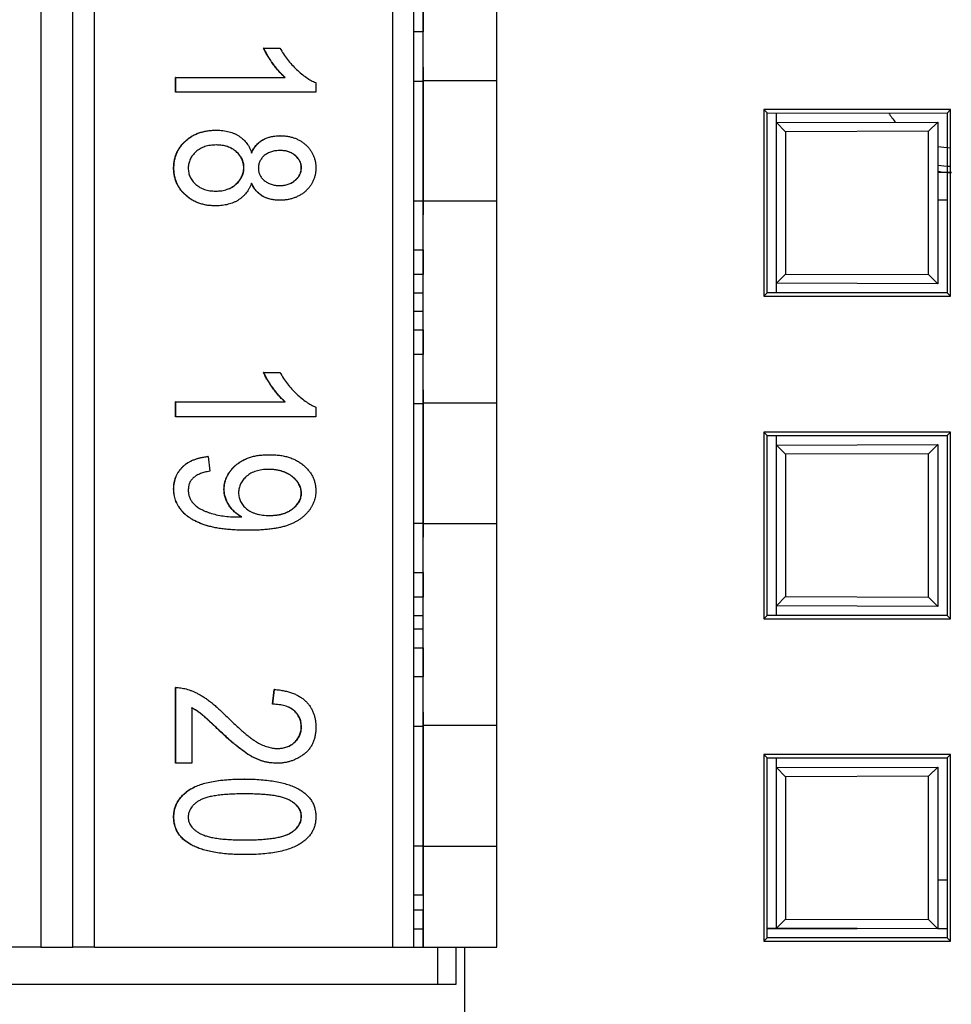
# Model space of a CAD drawing. Header units: millimetres. Extents: x 0 to 840, y 0 to 594.
# Tile 45 of 77: x 392 to 402, y 307 to 318. Entities that reach past the tile are written whole.
import ezdxf

# ---------------------------------------------------------------- set-up
doc = ezdxf.new("R2010")
doc.units = ezdxf.units.MM
doc.header["$LTSCALE"] = 2
doc.linetypes.add('SLD-Solid', pattern=[0])

msp = doc.modelspace()

# ---------------------------------------------------------------- linework, layer by layer
at = {"color": 7, "linetype": 'SLD-Solid', "lineweight": 25}
for p, q in [((391.844, 342.696), (391.844, 307.696)), ((392.194, 307.696), (392.194, 342.696)), ((392.427, 307.696), (392.427, 342.696)), ((395.661, 342.696), (395.661, 307.696)), ((395.894, 307.696), (395.894, 342.696)), ((395.994, 317.1), (395.994, 319.292)), ((396.794, 317.1), (396.794, 319.292)), ((395.994, 317.896), (395.994, 317.629)), ((395.994, 317.629), (395.894, 317.629)), ((395.994, 317.096), (395.994, 317.629)), ((394.262, 317.455), (394.438, 317.455)), ((394.264, 317.455), (394.262, 317.455)), ((394.264, 317.455), (394.44, 317.455)), ((394.44, 317.455), (394.438, 317.455)), ((395.994, 317.096), (395.994, 317.246)), ((395.994, 317.246), (395.994, 315.646)), ((393.306, 317.135), (394.496, 317.135)), ((393.306, 316.975), (393.306, 317.135)), ((393.309, 317.135), (393.306, 317.135)), ((393.309, 317.135), (394.498, 317.135)), ((393.309, 316.975), (393.309, 317.135)), ((394.498, 317.135), (394.496, 317.135)), ((395.894, 317.096), (395.994, 317.096)), ((395.994, 315.792), (395.994, 317.1)), ((396.794, 317.1), (395.994, 317.1)), ((396.794, 315.792), (396.794, 317.1)), ((393.309, 316.975), (393.306, 316.975)), ((394.83, 316.975), (393.309, 316.975)), ((394.83, 317.079), (394.83, 316.975)), ((399.69, 316.786), (399.69, 314.76)), ((401.717, 316.786), (399.69, 316.786)), ((399.69, 316.786), (399.726, 316.75)), ((401.717, 316.786), (401.68, 316.749)), ((401.717, 314.76), (401.717, 316.786)), ((399.726, 314.796), (399.726, 316.75)), ((399.726, 316.75), (401.68, 316.749)), ((399.828, 316.645), (399.828, 316.75)), ((401.68, 316.749), (401.68, 314.797)), ((393.75, 316.563), (393.748, 316.563)), ((399.828, 316.645), (401.578, 316.651)), ((399.828, 316.645), (399.928, 316.545)), ((399.828, 314.901), (399.828, 316.645)), ((401.478, 316.551), (399.928, 316.545)), ((401.578, 316.651), (401.478, 316.551)), ((401.478, 314.995), (401.478, 316.551)), ((401.578, 316.651), (401.578, 314.895)), ((394.442, 316.503), (394.44, 316.503)), ((399.928, 316.545), (399.928, 315.001)), ((393.289, 316.151), (393.287, 316.151)), ((394.05, 316.156), (394.048, 316.156)), ((394.674, 316.153), (394.672, 316.153)), ((394.436, 315.802), (394.433, 315.802)), ((393.745, 315.742), (393.743, 315.742)), ((395.894, 315.796), (395.994, 315.796)), ((395.994, 315.263), (395.994, 315.796)), ((395.994, 315.646), (395.994, 315.796)), ((395.994, 313.6), (395.994, 315.792)), ((396.794, 315.792), (395.994, 315.792)), ((396.794, 313.6), (396.794, 315.792)), ((395.894, 315.263), (395.994, 315.263)), ((395.994, 315.263), (395.994, 314.996)), ((395.994, 314.996), (395.894, 314.996)), ((395.994, 314.796), (395.994, 314.996)), ((399.928, 315.001), (399.828, 314.901)), ((399.928, 315.001), (401.478, 314.995)), ((401.478, 314.995), (401.578, 314.895)), ((401.578, 314.895), (399.828, 314.901)), ((399.828, 314.796), (399.828, 314.901)), ((395.894, 314.796), (395.994, 314.796)), ((395.994, 314.596), (395.994, 314.796)), ((399.69, 314.76), (399.726, 314.796)), ((399.69, 314.76), (401.717, 314.76)), ((401.68, 314.797), (399.726, 314.796)), ((401.717, 314.76), (401.68, 314.797)), ((395.994, 314.596), (395.894, 314.596)), ((395.994, 314.396), (395.994, 314.596)), ((395.894, 314.396), (395.994, 314.396)), ((395.994, 314.396), (395.994, 314.129)), ((395.994, 314.129), (395.894, 314.129)), ((395.994, 313.596), (395.994, 314.129)), ((394.262, 313.934), (394.438, 313.934)), ((394.264, 313.934), (394.262, 313.934)), ((394.264, 313.934), (394.44, 313.934)), ((394.44, 313.934), (394.438, 313.934)), ((395.994, 313.596), (395.994, 313.746)), ((395.994, 313.746), (395.994, 312.146)), ((393.306, 313.614), (394.496, 313.614)), ((393.306, 313.453), (393.306, 313.614)), ((393.309, 313.614), (393.306, 313.614)), ((393.309, 313.453), (393.309, 313.614)), ((393.309, 313.614), (394.498, 313.614)), ((394.498, 313.614), (394.496, 313.614)), ((394.83, 313.557), (394.83, 313.453)), ((395.894, 313.596), (395.994, 313.596)), ((395.994, 312.292), (395.994, 313.6)), ((396.794, 313.6), (395.994, 313.6)), ((396.794, 312.292), (396.794, 313.6)), ((393.309, 313.453), (393.306, 313.453)), ((394.83, 313.453), (393.309, 313.453)), ((399.69, 313.286), (399.69, 311.26)), ((401.717, 313.286), (399.69, 313.286)), ((399.69, 313.286), (399.726, 313.25)), ((399.726, 311.296), (399.726, 313.25)), ((399.726, 313.25), (401.68, 313.249)), ((399.828, 313.145), (399.828, 313.25)), ((401.717, 313.286), (401.68, 313.249)), ((401.68, 313.249), (401.68, 311.297)), ((401.717, 311.26), (401.717, 313.286)), ((399.828, 313.145), (401.578, 313.151)), ((399.828, 313.145), (399.928, 313.045)), ((399.828, 311.401), (399.828, 313.145)), ((401.578, 313.151), (401.478, 313.051)), ((401.578, 313.151), (401.578, 311.395)), ((393.66, 313.021), (393.658, 313.021)), ((393.66, 313.021), (393.679, 312.861)), ((394.325, 313.041), (394.323, 313.041)), ((401.478, 313.051), (399.928, 313.045)), ((399.928, 313.045), (399.928, 311.501)), ((401.478, 311.495), (401.478, 313.051)), ((393.289, 312.668), (393.287, 312.668)), ((393.835, 312.663), (393.833, 312.663)), ((394.674, 312.624), (394.672, 312.624)), ((393.987, 312.365), (394.024, 312.365)), ((393.989, 312.365), (394.026, 312.365)), ((394.026, 312.365), (394.024, 312.365)), ((395.894, 312.296), (395.994, 312.296)), ((395.994, 311.763), (395.994, 312.296)), ((395.994, 312.146), (395.994, 312.296)), ((395.994, 310.1), (395.994, 312.292)), ((396.794, 312.292), (395.994, 312.292)), ((396.794, 310.1), (396.794, 312.292)), ((394.102, 312.221), (394.1, 312.221)), ((395.894, 311.763), (395.994, 311.763)), ((395.994, 311.763), (395.994, 311.496)), ((395.994, 311.496), (395.894, 311.496)), ((395.994, 311.296), (395.994, 311.496)), ((399.928, 311.501), (399.828, 311.401)), ((399.928, 311.501), (401.478, 311.495)), ((401.478, 311.495), (401.578, 311.395)), ((401.578, 311.395), (399.828, 311.401)), ((399.828, 311.296), (399.828, 311.401)), ((395.894, 311.296), (395.994, 311.296)), ((395.994, 311.146), (395.994, 311.296)), ((399.69, 311.26), (399.726, 311.296)), ((399.69, 311.26), (401.717, 311.26)), ((401.68, 311.297), (399.726, 311.296)), ((401.717, 311.26), (401.68, 311.297)), ((395.994, 311.146), (395.894, 311.146)), ((395.994, 310.946), (395.994, 311.146)), ((395.894, 310.946), (395.994, 310.946)), ((395.994, 310.946), (395.994, 310.629)), ((395.894, 310.846), (395.894, 310.846)), ((395.994, 310.629), (395.894, 310.629)), ((395.994, 310.096), (395.994, 310.629)), ((393.306, 309.692), (393.306, 310.513)), ((393.309, 310.513), (393.306, 310.513)), ((393.309, 309.692), (393.309, 310.513)), ((394.36, 310.332), (394.379, 310.493)), ((394.362, 310.332), (394.381, 310.493)), ((394.381, 310.493), (394.379, 310.493)), ((393.484, 310.292), (393.484, 309.692)), ((394.362, 310.332), (394.36, 310.332)), ((395.994, 310.096), (395.994, 310.246)), ((395.994, 310.246), (395.994, 308.646)), ((393.776, 310.054), (393.774, 310.054)), ((394.674, 310.088), (394.672, 310.088)), ((395.894, 310.096), (395.994, 310.096)), ((395.994, 308.792), (395.994, 310.1)), ((396.794, 310.1), (395.994, 310.1)), ((396.794, 308.792), (396.794, 310.1)), ((399.69, 309.786), (399.69, 307.76)), ((401.717, 309.786), (399.69, 309.786)), ((399.69, 309.786), (399.726, 309.75)), ((399.726, 309.75), (401.68, 309.749)), ((399.726, 307.796), (399.726, 309.75)), ((399.828, 309.645), (399.828, 309.75)), ((401.717, 309.786), (401.68, 309.749)), ((401.68, 309.749), (401.68, 307.797)), ((401.717, 307.76), (401.717, 309.786)), ((393.309, 309.692), (393.306, 309.692)), ((393.484, 309.692), (393.309, 309.692)), ((394.409, 309.692), (394.407, 309.692)), ((399.828, 309.645), (401.578, 309.651)), ((399.828, 309.645), (399.928, 309.545)), ((399.828, 307.901), (399.828, 309.645)), ((401.578, 309.651), (401.478, 309.551)), ((401.578, 309.651), (401.578, 307.895)), ((394.059, 309.52), (394.057, 309.52)), ((401.478, 309.551), (399.928, 309.545)), ((399.928, 309.545), (399.928, 308.001)), ((401.478, 307.995), (401.478, 309.551)), ((393.289, 309.111), (393.287, 309.111)), ((394.674, 309.116), (394.672, 309.116)), ((395.894, 308.796), (395.994, 308.796)), ((395.994, 308.263), (395.994, 308.796)), ((395.994, 308.646), (395.994, 308.796)), ((395.994, 308.792), (395.994, 307.696)), ((395.994, 308.792), (396.794, 308.792)), ((396.794, 307.696), (396.794, 308.792)), ((394.059, 308.7), (394.057, 308.7)), ((401.578, 308.426), (401.68, 308.427)), ((395.894, 308.263), (395.994, 308.263)), ((395.994, 308.263), (395.994, 308.096)), ((395.994, 308.096), (395.894, 308.096)), ((395.994, 307.896), (395.994, 308.096)), ((399.928, 308.001), (399.828, 307.901)), ((399.928, 308.001), (401.478, 307.995)), ((395.894, 307.896), (395.994, 307.896)), ((395.994, 307.696), (395.994, 307.896)), ((399.726, 307.901), (399.828, 307.901)), ((399.726, 307.898), (400.703, 307.898)), ((401.578, 307.895), (399.828, 307.901)), ((401.478, 307.995), (401.578, 307.895)), ((401.578, 307.898), (401.68, 307.898)), ((399.69, 307.76), (399.726, 307.796)), ((401.68, 307.797), (399.726, 307.796)), ((401.717, 307.76), (401.68, 307.797)), ((391.844, 307.696), (385.794, 307.696)), ((391.844, 307.696), (392.194, 307.696)), ((392.427, 307.696), (392.194, 307.696)), ((392.427, 307.696), (395.661, 307.696)), ((395.661, 307.696), (395.894, 307.696)), ((395.894, 307.696), (395.994, 307.696)), ((395.994, 307.696), (396.794, 307.696)), ((396.149, 307.696), (396.149, 307.289)), ((396.349, 307.696), (396.349, 307.289)), ((396.448, 306.582), (396.448, 307.696)), ((399.69, 307.76), (401.717, 307.76)), ((396.149, 307.289), (389.149, 307.289)), ((396.349, 307.289), (396.149, 307.289))]:
    msp.add_line(p, q, dxfattribs=at)
at = {"color": 8, "linetype": 'SLD-Solid', "lineweight": 25}
msp.add_line((401.68, 315.805), (401.578, 315.805), dxfattribs=at)
for start, end in [(212.0028, 220.9187), (259.4475, 269)]:
    msp.add_arc((401.725, 317.173), 0.8, start, end, dxfattribs=at)
at = {"color": 7, "linetype": 'SLD-Solid', "lineweight": 25}
for centre, end in [((401.728, 317.173), 269), ((401.728, 317.105), 269.85)]:
    msp.add_arc(centre, 1, 261.3731, end, dxfattribs=at)
for points, knots in [([(394.496, 317.135), (394.485, 317.145), (394.462, 317.165), (394.43, 317.2), (394.396, 317.24), (394.364, 317.283), (394.333, 317.328), (394.305, 317.372), (394.281, 317.414), (394.268, 317.442), (394.262, 317.455)], [0, 0, 0, 0, 0.111569, 0.231228, 0.361627, 0.501035, 0.640157, 0.769329, 0.889276, 1, 1, 1, 1]), ([(394.498, 317.135), (394.487, 317.145), (394.465, 317.165), (394.432, 317.2), (394.399, 317.24), (394.366, 317.283), (394.335, 317.328), (394.307, 317.372), (394.284, 317.414), (394.271, 317.442), (394.264, 317.455)], [0, 0, 0, 0, 0.111569, 0.231228, 0.361627, 0.501035, 0.640157, 0.769329, 0.889276, 1, 1, 1, 1]), ([(394.44, 317.455), (394.453, 317.433), (394.478, 317.39), (394.522, 317.33), (394.569, 317.273), (394.62, 317.221), (394.673, 317.175), (394.725, 317.135), (394.777, 317.102), (394.813, 317.086), (394.83, 317.079)], [0, 0, 0, 0, 0.135284, 0.2694097, 0.4028009, 0.5361909, 0.6652107, 0.7853428, 0.8963178, 1, 1, 1, 1]), ([(393.287, 316.151), (393.287, 316.166), (393.288, 316.194), (393.294, 316.236), (393.304, 316.275), (393.318, 316.313), (393.336, 316.349), (393.358, 316.383), (393.384, 316.416), (393.414, 316.446), (393.446, 316.473), (393.482, 316.497), (393.52, 316.518), (393.561, 316.534), (393.604, 316.547), (393.65, 316.556), (393.698, 316.562), (393.731, 316.562), (393.748, 316.563)], [0, 0, 0, 0, 0.061561, 0.120976, 0.179004, 0.236102, 0.293687, 0.351515, 0.410729, 0.472161, 0.534227, 0.596385, 0.658759, 0.722545, 0.787965, 0.855593, 0.926441, 1, 1, 1, 1]), ([(393.289, 316.151), (393.29, 316.166), (393.291, 316.194), (393.296, 316.236), (393.307, 316.275), (393.32, 316.313), (393.338, 316.349), (393.361, 316.383), (393.386, 316.416), (393.416, 316.446), (393.449, 316.473), (393.485, 316.497), (393.523, 316.518), (393.563, 316.534), (393.606, 316.547), (393.652, 316.556), (393.7, 316.562), (393.733, 316.562), (393.75, 316.563)], [0, 0, 0, 0, 0.061561, 0.120976, 0.179004, 0.236102, 0.293687, 0.351515, 0.410729, 0.472161, 0.534227, 0.596385, 0.658759, 0.722545, 0.787965, 0.855593, 0.926441, 1, 1, 1, 1]), ([(393.75, 316.563), (393.762, 316.563), (393.786, 316.562), (393.822, 316.559), (393.856, 316.554), (393.888, 316.547), (393.918, 316.538), (393.947, 316.526), (393.974, 316.513), (393.999, 316.497), (394.023, 316.48), (394.045, 316.462), (394.064, 316.441), (394.082, 316.419), (394.098, 316.396), (394.112, 316.37), (394.124, 316.343), (394.13, 316.325), (394.133, 316.315)], [0, 0, 0, 0, 0.075678, 0.148475, 0.218687, 0.285894, 0.350395, 0.41333, 0.475132, 0.535396, 0.59507, 0.653191, 0.710225, 0.767064, 0.824126, 0.882062, 0.940277, 1, 1, 1, 1]), ([(394.131, 316.315), (394.138, 316.33), (394.152, 316.359), (394.179, 316.397), (394.211, 316.43), (394.248, 316.457), (394.29, 316.478), (394.336, 316.492), (394.386, 316.501), (394.421, 316.502), (394.44, 316.503)], [0, 0, 0, 0, 0.126038, 0.245902, 0.362707, 0.479405, 0.598603, 0.72328, 0.856181, 1, 1, 1, 1]), ([(394.133, 316.315), (394.14, 316.33), (394.154, 316.359), (394.182, 316.397), (394.214, 316.43), (394.25, 316.457), (394.292, 316.478), (394.338, 316.492), (394.388, 316.501), (394.423, 316.502), (394.442, 316.503)], [0, 0, 0, 0, 0.126038, 0.245902, 0.362707, 0.479405, 0.598603, 0.72328, 0.856181, 1, 1, 1, 1]), ([(394.442, 316.503), (394.456, 316.502), (394.483, 316.502), (394.523, 316.497), (394.562, 316.489), (394.598, 316.479), (394.632, 316.464), (394.664, 316.448), (394.694, 316.427), (394.722, 316.404), (394.747, 316.379), (394.769, 316.351), (394.788, 316.322), (394.803, 316.292), (394.815, 316.259), (394.824, 316.226), (394.829, 316.19), (394.83, 316.166), (394.83, 316.154)], [0, 0, 0, 0, 0.0728456, 0.1424023, 0.2096482, 0.274428, 0.3376116, 0.399897, 0.462372, 0.5246551, 0.5862034, 0.6457758, 0.7040065, 0.7620433, 0.8196494, 0.8779947, 0.938199, 1, 1, 1, 1]), ([(393.751, 316.403), (393.739, 316.402), (393.717, 316.402), (393.686, 316.398), (393.655, 316.393), (393.627, 316.385), (393.6, 316.374), (393.574, 316.361), (393.551, 316.346), (393.529, 316.329), (393.51, 316.31), (393.492, 316.29), (393.478, 316.27), (393.466, 316.248), (393.457, 316.225), (393.45, 316.201), (393.446, 316.177), (393.445, 316.16), (393.445, 316.151)], [0, 0, 0, 0, 0.076872, 0.150603, 0.220876, 0.288316, 0.353952, 0.418604, 0.481972, 0.545248, 0.606994, 0.665861, 0.723421, 0.778433, 0.833552, 0.888138, 0.943362, 1, 1, 1, 1]), ([(394.048, 316.156), (394.047, 316.164), (394.047, 316.181), (394.043, 316.205), (394.036, 316.229), (394.027, 316.251), (394.015, 316.273), (394.001, 316.293), (393.984, 316.313), (393.964, 316.331), (393.943, 316.348), (393.92, 316.363), (393.895, 316.375), (393.868, 316.385), (393.841, 316.393), (393.811, 316.399), (393.78, 316.402), (393.759, 316.402), (393.748, 316.403)], [0, 0, 0, 0, 0.057717, 0.1139945, 0.1689376, 0.2241795, 0.2799688, 0.3376332, 0.3970922, 0.4590418, 0.5225259, 0.5861216, 0.6501024, 0.7154073, 0.7827626, 0.8522753, 0.9245073, 1, 1, 1, 1]), ([(394.05, 316.156), (394.05, 316.164), (394.049, 316.181), (394.045, 316.205), (394.038, 316.229), (394.03, 316.251), (394.017, 316.273), (394.003, 316.293), (393.986, 316.313), (393.966, 316.331), (393.945, 316.348), (393.922, 316.363), (393.897, 316.375), (393.87, 316.385), (393.843, 316.393), (393.813, 316.399), (393.782, 316.402), (393.761, 316.402), (393.751, 316.403)], [0, 0, 0, 0, 0.057717, 0.1139945, 0.1689376, 0.2241795, 0.2799688, 0.3376332, 0.3970922, 0.4590418, 0.5225259, 0.5861216, 0.6501024, 0.7154073, 0.7827626, 0.8522753, 0.9245073, 1, 1, 1, 1]), ([(394.446, 316.343), (394.429, 316.342), (394.395, 316.341), (394.348, 316.33), (394.306, 316.313), (394.27, 316.289), (394.242, 316.259), (394.221, 316.227), (394.208, 316.19), (394.207, 316.164), (394.206, 316.151)], [0, 0, 0, 0, 0.1539758, 0.294621, 0.4259529, 0.5510631, 0.6698839, 0.7802966, 0.8888583, 1, 1, 1, 1]), ([(394.672, 316.153), (394.671, 316.166), (394.67, 316.191), (394.657, 316.227), (394.636, 316.259), (394.607, 316.288), (394.573, 316.313), (394.533, 316.33), (394.49, 316.341), (394.46, 316.342), (394.444, 316.343)], [0, 0, 0, 0, 0.1130351, 0.2235279, 0.337813, 0.462305, 0.5908895, 0.7204965, 0.8554146, 1, 1, 1, 1]), ([(394.674, 316.153), (394.673, 316.166), (394.672, 316.191), (394.659, 316.227), (394.638, 316.259), (394.609, 316.288), (394.575, 316.313), (394.535, 316.33), (394.492, 316.341), (394.462, 316.342), (394.446, 316.343)], [0, 0, 0, 0, 0.1130351, 0.2235279, 0.337813, 0.462305, 0.5908895, 0.7204965, 0.8554146, 1, 1, 1, 1]), ([(393.743, 315.742), (393.726, 315.743), (393.694, 315.743), (393.647, 315.748), (393.602, 315.758), (393.56, 315.771), (393.52, 315.787), (393.482, 315.807), (393.447, 315.832), (393.414, 315.859), (393.384, 315.889), (393.358, 315.921), (393.336, 315.955), (393.318, 315.991), (393.304, 316.029), (393.294, 316.068), (393.288, 316.109), (393.287, 316.137), (393.287, 316.151)], [0, 0, 0, 0, 0.072484, 0.14219, 0.209248, 0.274448, 0.338026, 0.400407, 0.463046, 0.525723, 0.587759, 0.647207, 0.705604, 0.763355, 0.821014, 0.879179, 0.938732, 1, 1, 1, 1]), ([(393.745, 315.742), (393.728, 315.743), (393.696, 315.743), (393.649, 315.748), (393.605, 315.758), (393.562, 315.771), (393.522, 315.787), (393.484, 315.807), (393.449, 315.832), (393.416, 315.859), (393.386, 315.889), (393.36, 315.921), (393.338, 315.955), (393.32, 315.991), (393.307, 316.029), (393.296, 316.068), (393.291, 316.109), (393.29, 316.137), (393.289, 316.151)], [0, 0, 0, 0, 0.072484, 0.14219, 0.209248, 0.274448, 0.338026, 0.400407, 0.463046, 0.525723, 0.587759, 0.647207, 0.705604, 0.763355, 0.821014, 0.879179, 0.938732, 1, 1, 1, 1]), ([(393.445, 316.151), (393.445, 316.143), (393.446, 316.126), (393.45, 316.101), (393.456, 316.078), (393.465, 316.055), (393.477, 316.033), (393.491, 316.013), (393.507, 315.993), (393.526, 315.974), (393.548, 315.958), (393.571, 315.942), (393.596, 315.93), (393.622, 315.92), (393.65, 315.912), (393.68, 315.906), (393.712, 315.903), (393.733, 315.903), (393.744, 315.902)], [0, 0, 0, 0, 0.058069, 0.114001, 0.169772, 0.224675, 0.280054, 0.336957, 0.395113, 0.456649, 0.519182, 0.582166, 0.645754, 0.710908, 0.778341, 0.84895, 0.92285, 1, 1, 1, 1]), ([(393.742, 315.902), (393.753, 315.903), (393.775, 315.903), (393.807, 315.906), (393.838, 315.912), (393.866, 315.921), (393.893, 315.931), (393.919, 315.944), (393.942, 315.959), (393.964, 315.977), (393.983, 315.995), (394.001, 316.016), (394.015, 316.037), (394.027, 316.059), (394.036, 316.082), (394.043, 316.105), (394.047, 316.13), (394.047, 316.147), (394.048, 316.156)], [0, 0, 0, 0, 0.076616, 0.150102, 0.220269, 0.287484, 0.352902, 0.417338, 0.480866, 0.543808, 0.605855, 0.665048, 0.722014, 0.777789, 0.832724, 0.887128, 0.942856, 1, 1, 1, 1]), ([(393.744, 315.902), (393.756, 315.903), (393.778, 315.903), (393.81, 315.906), (393.84, 315.912), (393.868, 315.921), (393.895, 315.931), (393.921, 315.944), (393.944, 315.959), (393.966, 315.977), (393.986, 315.995), (394.003, 316.016), (394.017, 316.037), (394.029, 316.059), (394.038, 316.082), (394.045, 316.105), (394.049, 316.13), (394.05, 316.147), (394.05, 316.156)], [0, 0, 0, 0, 0.076616, 0.150102, 0.220269, 0.287484, 0.352902, 0.417338, 0.480866, 0.543808, 0.605855, 0.665048, 0.722014, 0.777789, 0.832724, 0.887128, 0.942856, 1, 1, 1, 1]), ([(394.206, 316.151), (394.207, 316.139), (394.208, 316.114), (394.221, 316.078), (394.241, 316.045), (394.27, 316.016), (394.304, 315.992), (394.344, 315.975), (394.389, 315.964), (394.42, 315.963), (394.436, 315.962)], [0, 0, 0, 0, 0.113009, 0.223447, 0.335763, 0.457241, 0.58422, 0.714811, 0.851998, 1, 1, 1, 1]), ([(394.434, 315.962), (394.45, 315.963), (394.483, 315.964), (394.529, 315.975), (394.57, 315.993), (394.605, 316.018), (394.635, 316.047), (394.656, 316.08), (394.669, 316.116), (394.671, 316.141), (394.672, 316.153)], [0, 0, 0, 0, 0.1493797, 0.288273, 0.4189426, 0.5477534, 0.6704965, 0.7826637, 0.8902032, 1, 1, 1, 1]), ([(394.83, 316.154), (394.83, 316.142), (394.829, 316.117), (394.824, 316.082), (394.815, 316.048), (394.803, 316.015), (394.788, 315.984), (394.768, 315.955), (394.746, 315.928), (394.72, 315.902), (394.692, 315.879), (394.661, 315.858), (394.628, 315.841), (394.594, 315.827), (394.557, 315.816), (394.518, 315.808), (394.478, 315.803), (394.45, 315.802), (394.436, 315.802)], [0, 0, 0, 0, 0.061579, 0.121651, 0.1798, 0.237202, 0.29478, 0.353325, 0.412516, 0.474434, 0.537108, 0.599269, 0.66175, 0.725142, 0.790291, 0.857751, 0.927508, 1, 1, 1, 1]), ([(394.436, 315.962), (394.453, 315.963), (394.485, 315.964), (394.531, 315.975), (394.572, 315.993), (394.607, 316.018), (394.637, 316.047), (394.658, 316.08), (394.672, 316.116), (394.673, 316.141), (394.674, 316.153)], [0, 0, 0, 0, 0.1493797, 0.288273, 0.4189426, 0.5477534, 0.6704965, 0.7826637, 0.8902032, 1, 1, 1, 1]), ([(401.726, 316.105), (401.724, 316.105), (401.697, 316.105), (401.651, 316.105), (401.601, 316.105), (401.578, 316.105)], [0, 0, 0, 0, 0.03232, 0.559967, 1, 1, 1, 1]), ([(394.133, 315.988), (394.129, 315.978), (394.121, 315.959), (394.108, 315.932), (394.092, 315.906), (394.075, 315.883), (394.057, 315.861), (394.036, 315.84), (394.014, 315.822), (393.99, 315.805), (393.965, 315.79), (393.937, 315.777), (393.909, 315.766), (393.879, 315.758), (393.847, 315.751), (393.815, 315.746), (393.78, 315.743), (393.757, 315.742), (393.745, 315.742)], [0, 0, 0, 0, 0.062407, 0.123581, 0.183031, 0.241488, 0.299476, 0.357777, 0.416397, 0.475293, 0.535175, 0.596373, 0.658433, 0.722087, 0.787866, 0.856053, 0.92628, 1, 1, 1, 1]), ([(394.433, 315.802), (394.416, 315.803), (394.382, 315.804), (394.333, 315.813), (394.289, 315.827), (394.248, 315.847), (394.212, 315.874), (394.18, 315.906), (394.152, 315.944), (394.138, 315.973), (394.131, 315.988)], [0, 0, 0, 0, 0.140786, 0.271192, 0.394821, 0.513668, 0.63025, 0.748635, 0.870539, 1, 1, 1, 1]), ([(394.436, 315.802), (394.418, 315.803), (394.384, 315.804), (394.335, 315.813), (394.291, 315.827), (394.25, 315.847), (394.214, 315.874), (394.182, 315.906), (394.154, 315.944), (394.14, 315.973), (394.133, 315.988)], [0, 0, 0, 0, 0.140786, 0.271192, 0.394821, 0.513668, 0.63025, 0.748635, 0.870539, 1, 1, 1, 1]), ([(394.496, 313.614), (394.485, 313.623), (394.462, 313.644), (394.43, 313.679), (394.396, 313.719), (394.364, 313.762), (394.333, 313.807), (394.305, 313.851), (394.281, 313.892), (394.268, 313.92), (394.262, 313.934)], [0, 0, 0, 0, 0.111569, 0.231228, 0.361627, 0.501035, 0.640157, 0.769329, 0.889276, 1, 1, 1, 1]), ([(394.498, 313.614), (394.487, 313.623), (394.465, 313.644), (394.432, 313.679), (394.399, 313.719), (394.366, 313.762), (394.335, 313.807), (394.307, 313.851), (394.284, 313.892), (394.271, 313.92), (394.264, 313.934)], [0, 0, 0, 0, 0.111569, 0.231228, 0.361627, 0.501035, 0.640157, 0.769329, 0.889276, 1, 1, 1, 1]), ([(394.44, 313.934), (394.453, 313.912), (394.478, 313.869), (394.522, 313.809), (394.569, 313.752), (394.62, 313.7), (394.673, 313.654), (394.725, 313.614), (394.777, 313.581), (394.813, 313.565), (394.83, 313.557)], [0, 0, 0, 0, 0.135284, 0.2694097, 0.4028009, 0.5361909, 0.6652107, 0.7853428, 0.8963178, 1, 1, 1, 1]), ([(393.287, 312.668), (393.287, 312.68), (393.288, 312.703), (393.293, 312.737), (393.3, 312.769), (393.31, 312.8), (393.324, 312.829), (393.34, 312.857), (393.36, 312.883), (393.382, 312.908), (393.407, 312.93), (393.435, 312.951), (393.466, 312.969), (393.499, 312.984), (393.535, 312.997), (393.573, 313.008), (393.615, 313.016), (393.643, 313.02), (393.658, 313.021)], [0, 0, 0, 0, 0.060889, 0.11957, 0.177009, 0.232833, 0.28871, 0.345248, 0.401841, 0.46026, 0.520293, 0.581029, 0.643543, 0.708449, 0.775963, 0.846986, 0.921653, 1, 1, 1, 1]), ([(393.289, 312.668), (393.289, 312.68), (393.29, 312.703), (393.295, 312.737), (393.302, 312.769), (393.312, 312.8), (393.326, 312.829), (393.342, 312.857), (393.362, 312.883), (393.384, 312.908), (393.409, 312.93), (393.437, 312.951), (393.468, 312.969), (393.501, 312.984), (393.537, 312.997), (393.576, 313.008), (393.617, 313.016), (393.645, 313.02), (393.66, 313.021)], [0, 0, 0, 0, 0.060889, 0.11957, 0.177009, 0.232833, 0.28871, 0.345248, 0.401841, 0.46026, 0.520293, 0.581029, 0.643543, 0.708449, 0.775963, 0.846986, 0.921653, 1, 1, 1, 1]), ([(393.833, 312.663), (393.833, 312.676), (393.834, 312.701), (393.841, 312.738), (393.851, 312.773), (393.866, 312.807), (393.884, 312.84), (393.907, 312.871), (393.933, 312.902), (393.964, 312.93), (393.998, 312.957), (394.036, 312.979), (394.076, 312.999), (394.12, 313.014), (394.166, 313.027), (394.216, 313.035), (394.268, 313.04), (394.304, 313.041), (394.323, 313.041)], [0, 0, 0, 0, 0.054041, 0.106965, 0.159454, 0.212558, 0.266093, 0.321561, 0.379328, 0.440243, 0.502666, 0.56644, 0.631276, 0.698401, 0.768482, 0.841785, 0.918806, 1, 1, 1, 1]), ([(393.835, 312.663), (393.836, 312.676), (393.837, 312.701), (393.843, 312.738), (393.853, 312.773), (393.868, 312.807), (393.886, 312.84), (393.909, 312.871), (393.936, 312.902), (393.966, 312.93), (394, 312.957), (394.038, 312.979), (394.078, 312.999), (394.122, 313.014), (394.168, 313.027), (394.218, 313.035), (394.271, 313.04), (394.307, 313.041), (394.325, 313.041)], [0, 0, 0, 0, 0.054041, 0.106965, 0.159454, 0.212558, 0.266093, 0.321561, 0.379328, 0.440243, 0.502666, 0.56644, 0.631276, 0.698401, 0.768482, 0.841785, 0.918806, 1, 1, 1, 1]), ([(394.325, 313.041), (394.344, 313.041), (394.381, 313.04), (394.435, 313.035), (394.487, 313.027), (394.534, 313.013), (394.579, 312.998), (394.621, 312.978), (394.66, 312.955), (394.695, 312.928), (394.726, 312.899), (394.754, 312.867), (394.778, 312.835), (394.797, 312.8), (394.812, 312.765), (394.822, 312.727), (394.829, 312.688), (394.83, 312.662), (394.83, 312.648)], [0, 0, 0, 0, 0.080536, 0.157505, 0.230394, 0.299825, 0.366802, 0.431319, 0.494218, 0.556377, 0.61672, 0.674312, 0.730014, 0.783992, 0.837405, 0.890678, 0.94439, 1, 1, 1, 1]), ([(393.679, 312.861), (393.661, 312.858), (393.626, 312.852), (393.578, 312.837), (393.537, 312.817), (393.504, 312.794), (393.477, 312.765), (393.458, 312.732), (393.447, 312.694), (393.446, 312.668), (393.445, 312.654)], [0, 0, 0, 0, 0.1637157, 0.3097031, 0.4399065, 0.5578116, 0.6677252, 0.7741495, 0.8834413, 1, 1, 1, 1]), ([(394.314, 312.881), (394.302, 312.881), (394.278, 312.881), (394.244, 312.877), (394.212, 312.871), (394.182, 312.863), (394.153, 312.853), (394.126, 312.84), (394.102, 312.825), (394.079, 312.807), (394.058, 312.788), (394.04, 312.768), (394.025, 312.747), (394.013, 312.725), (394.003, 312.702), (393.997, 312.678), (393.992, 312.653), (393.992, 312.636), (393.991, 312.627)], [0, 0, 0, 0, 0.0793994, 0.1550808, 0.226839, 0.2963239, 0.3626861, 0.4273642, 0.4910274, 0.5539726, 0.6149064, 0.6734439, 0.7298089, 0.7840268, 0.8376281, 0.8908357, 0.9447902, 1, 1, 1, 1]), ([(394.672, 312.624), (394.671, 312.633), (394.671, 312.649), (394.666, 312.673), (394.658, 312.697), (394.647, 312.719), (394.634, 312.742), (394.616, 312.763), (394.596, 312.784), (394.573, 312.803), (394.548, 312.822), (394.52, 312.838), (394.49, 312.851), (394.458, 312.862), (394.425, 312.871), (394.389, 312.877), (394.351, 312.881), (394.325, 312.881), (394.312, 312.881)], [0, 0, 0, 0, 0.049725, 0.099003, 0.148069, 0.199199, 0.251473, 0.306809, 0.364999, 0.427413, 0.491895, 0.556876, 0.624102, 0.693033, 0.764335, 0.839414, 0.917671, 1, 1, 1, 1]), ([(394.674, 312.624), (394.674, 312.633), (394.673, 312.649), (394.668, 312.673), (394.661, 312.697), (394.65, 312.719), (394.636, 312.742), (394.619, 312.763), (394.599, 312.784), (394.576, 312.803), (394.55, 312.822), (394.522, 312.838), (394.493, 312.851), (394.461, 312.862), (394.427, 312.871), (394.391, 312.877), (394.353, 312.881), (394.327, 312.881), (394.314, 312.881)], [0, 0, 0, 0, 0.049725, 0.099003, 0.148069, 0.199199, 0.251473, 0.306809, 0.364999, 0.427413, 0.491895, 0.556876, 0.624102, 0.693033, 0.764335, 0.839414, 0.917671, 1, 1, 1, 1]), ([(394.1, 312.221), (394.075, 312.221), (394.026, 312.221), (393.955, 312.224), (393.888, 312.229), (393.825, 312.235), (393.767, 312.243), (393.713, 312.254), (393.664, 312.265), (393.618, 312.28), (393.576, 312.295), (393.538, 312.312), (393.502, 312.33), (393.469, 312.35), (393.439, 312.37), (393.412, 312.392), (393.387, 312.416), (393.366, 312.441), (393.347, 312.467), (393.331, 312.493), (393.318, 312.521), (393.306, 312.548), (393.298, 312.577), (393.291, 312.607), (393.288, 312.638), (393.287, 312.658), (393.287, 312.668)], [0, 0, 0, 0, 0.073534, 0.142666, 0.208044, 0.269112, 0.326304, 0.379395, 0.429018, 0.474881, 0.517842, 0.558642, 0.59736, 0.63443, 0.66946, 0.703215, 0.735512, 0.766806, 0.797107, 0.826806, 0.855711, 0.884288, 0.9128, 0.941646, 0.970624, 1, 1, 1, 1]), ([(394.102, 312.221), (394.077, 312.221), (394.028, 312.221), (393.957, 312.224), (393.89, 312.229), (393.827, 312.235), (393.769, 312.243), (393.715, 312.254), (393.666, 312.265), (393.62, 312.28), (393.579, 312.295), (393.54, 312.312), (393.504, 312.33), (393.471, 312.35), (393.441, 312.37), (393.414, 312.392), (393.39, 312.416), (393.368, 312.441), (393.35, 312.467), (393.333, 312.493), (393.32, 312.521), (393.308, 312.548), (393.3, 312.577), (393.294, 312.607), (393.29, 312.638), (393.289, 312.658), (393.289, 312.668)], [0, 0, 0, 0, 0.073534, 0.142666, 0.208044, 0.269112, 0.326304, 0.379395, 0.429018, 0.474881, 0.517842, 0.558642, 0.59736, 0.63443, 0.66946, 0.703215, 0.735512, 0.766806, 0.797107, 0.826806, 0.855711, 0.884288, 0.9128, 0.941646, 0.970624, 1, 1, 1, 1]), ([(393.445, 312.654), (393.446, 312.642), (393.447, 312.617), (393.457, 312.58), (393.474, 312.546), (393.493, 312.519), (393.512, 312.499), (393.528, 312.484), (393.547, 312.47), (393.569, 312.456), (393.594, 312.444), (393.62, 312.431), (393.65, 312.42), (393.693, 312.404), (393.751, 312.388), (393.825, 312.375), (393.906, 312.367), (393.961, 312.366), (393.989, 312.365)], [0, 0, 0, 0, 0.0544801, 0.1080121, 0.1624021, 0.2197411, 0.2504377, 0.2831021, 0.3181045, 0.3562532, 0.3964931, 0.4401955, 0.4867097, 0.5364659, 0.6422982, 0.7543117, 0.8733451, 1, 1, 1, 1]), ([(394.024, 312.365), (394.01, 312.374), (393.982, 312.39), (393.944, 312.421), (393.912, 312.456), (393.884, 312.495), (393.862, 312.536), (393.845, 312.578), (393.835, 312.62), (393.834, 312.649), (393.833, 312.663)], [0, 0, 0, 0, 0.134618, 0.265705, 0.394856, 0.524197, 0.650554, 0.770487, 0.885702, 1, 1, 1, 1]), ([(394.026, 312.365), (394.012, 312.374), (393.984, 312.39), (393.947, 312.421), (393.914, 312.456), (393.886, 312.495), (393.864, 312.536), (393.847, 312.578), (393.837, 312.62), (393.836, 312.649), (393.835, 312.663)], [0, 0, 0, 0, 0.134618, 0.265705, 0.394856, 0.524197, 0.650554, 0.770487, 0.885702, 1, 1, 1, 1]), ([(393.991, 312.627), (393.992, 312.619), (393.992, 312.602), (393.996, 312.578), (394.004, 312.554), (394.013, 312.532), (394.026, 312.51), (394.041, 312.49), (394.059, 312.47), (394.079, 312.452), (394.102, 312.435), (394.128, 312.421), (394.156, 312.408), (394.186, 312.398), (394.219, 312.39), (394.253, 312.385), (394.29, 312.382), (394.316, 312.381), (394.329, 312.381)], [0, 0, 0, 0, 0.053435, 0.105502, 0.156526, 0.208141, 0.260424, 0.31442, 0.370321, 0.429599, 0.490986, 0.554045, 0.619496, 0.687376, 0.759086, 0.835078, 0.91502, 1, 1, 1, 1]), ([(394.83, 312.648), (394.83, 312.639), (394.829, 312.62), (394.826, 312.591), (394.82, 312.563), (394.812, 312.536), (394.8, 312.509), (394.787, 312.483), (394.772, 312.456), (394.754, 312.431), (394.734, 312.407), (394.711, 312.384), (394.686, 312.362), (394.66, 312.342), (394.63, 312.323), (394.599, 312.306), (394.565, 312.29), (394.529, 312.275), (394.489, 312.262), (394.446, 312.251), (394.399, 312.242), (394.347, 312.234), (394.292, 312.228), (394.232, 312.224), (394.169, 312.221), (394.125, 312.221), (394.102, 312.221)], [0, 0, 0, 0, 0.029993, 0.059888, 0.089528, 0.119197, 0.149562, 0.180297, 0.211856, 0.244494, 0.277773, 0.311858, 0.346514, 0.382146, 0.418846, 0.457031, 0.496816, 0.538066, 0.581842, 0.629554, 0.680974, 0.736294, 0.795893, 0.859568, 0.927688, 1, 1, 1, 1]), ([(394.327, 312.381), (394.34, 312.381), (394.365, 312.382), (394.402, 312.385), (394.437, 312.391), (394.47, 312.399), (394.501, 312.409), (394.529, 312.422), (394.556, 312.437), (394.58, 312.454), (394.601, 312.473), (394.62, 312.492), (394.636, 312.513), (394.649, 312.533), (394.659, 312.555), (394.666, 312.578), (394.671, 312.601), (394.671, 312.616), (394.672, 312.624)], [0, 0, 0, 0, 0.084125, 0.164593, 0.240408, 0.31338, 0.382555, 0.449321, 0.514019, 0.577253, 0.638317, 0.695452, 0.750134, 0.801879, 0.852123, 0.901149, 0.950623, 1, 1, 1, 1]), ([(394.329, 312.381), (394.342, 312.381), (394.368, 312.382), (394.405, 312.385), (394.44, 312.391), (394.472, 312.399), (394.503, 312.409), (394.532, 312.422), (394.558, 312.437), (394.582, 312.454), (394.603, 312.473), (394.622, 312.492), (394.638, 312.513), (394.652, 312.533), (394.662, 312.555), (394.669, 312.578), (394.673, 312.601), (394.674, 312.616), (394.674, 312.624)], [0, 0, 0, 0, 0.084125, 0.164593, 0.240408, 0.31338, 0.382555, 0.449321, 0.514019, 0.577253, 0.638317, 0.695452, 0.750134, 0.801879, 0.852123, 0.901149, 0.950623, 1, 1, 1, 1]), ([(393.309, 310.513), (393.318, 310.513), (393.336, 310.513), (393.365, 310.51), (393.394, 310.505), (393.424, 310.498), (393.454, 310.489), (393.486, 310.477), (393.518, 310.463), (393.551, 310.447), (393.586, 310.428), (393.621, 310.406), (393.658, 310.38), (393.697, 310.35), (393.737, 310.317), (393.779, 310.28), (393.822, 310.24), (393.851, 310.211), (393.866, 310.197)], [0, 0, 0, 0, 0.042012, 0.085117, 0.130084, 0.176966, 0.226145, 0.27723, 0.330801, 0.38655, 0.445857, 0.509982, 0.578857, 0.653261, 0.731918, 0.816011, 0.905246, 1, 1, 1, 1]), ([(394.381, 310.493), (394.4, 310.491), (394.435, 310.488), (394.486, 310.479), (394.533, 310.468), (394.577, 310.454), (394.617, 310.436), (394.654, 310.417), (394.688, 310.394), (394.718, 310.368), (394.744, 310.34), (394.767, 310.31), (394.787, 310.277), (394.803, 310.242), (394.815, 310.205), (394.824, 310.166), (394.829, 310.125), (394.83, 310.097), (394.83, 310.082)], [0, 0, 0, 0, 0.08101, 0.157162, 0.229319, 0.2972, 0.36195, 0.423721, 0.483122, 0.540982, 0.597661, 0.653181, 0.707852, 0.763548, 0.819537, 0.87764, 0.937454, 1, 1, 1, 1]), ([(393.774, 310.054), (393.762, 310.065), (393.741, 310.086), (393.71, 310.115), (393.682, 310.141), (393.657, 310.165), (393.635, 310.185), (393.615, 310.202), (393.598, 310.217), (393.572, 310.238), (393.534, 310.265), (393.499, 310.283), (393.482, 310.292)], [0, 0, 0, 0, 0.12275, 0.234584, 0.336061, 0.42658, 0.506809, 0.575546, 0.634577, 0.682157, 0.846189, 1, 1, 1, 1]), ([(393.776, 310.054), (393.765, 310.065), (393.743, 310.086), (393.713, 310.115), (393.685, 310.141), (393.66, 310.165), (393.637, 310.185), (393.617, 310.202), (393.601, 310.217), (393.574, 310.238), (393.537, 310.265), (393.501, 310.283), (393.484, 310.292)], [0, 0, 0, 0, 0.12275, 0.234584, 0.336061, 0.42658, 0.506809, 0.575546, 0.634577, 0.682157, 0.846189, 1, 1, 1, 1]), ([(394.672, 310.088), (394.672, 310.097), (394.671, 310.114), (394.667, 310.139), (394.661, 310.163), (394.652, 310.186), (394.64, 310.207), (394.627, 310.228), (394.61, 310.247), (394.591, 310.265), (394.57, 310.28), (394.547, 310.295), (394.521, 310.306), (394.493, 310.316), (394.462, 310.323), (394.43, 310.328), (394.396, 310.332), (394.372, 310.332), (394.36, 310.332)], [0, 0, 0, 0, 0.058049, 0.113315, 0.167562, 0.221142, 0.275517, 0.329522, 0.385758, 0.443893, 0.503677, 0.564645, 0.628005, 0.695019, 0.764665, 0.83877, 0.91714, 1, 1, 1, 1]), ([(394.674, 310.088), (394.674, 310.097), (394.673, 310.114), (394.669, 310.139), (394.663, 310.163), (394.654, 310.186), (394.643, 310.207), (394.629, 310.228), (394.612, 310.247), (394.593, 310.265), (394.572, 310.28), (394.549, 310.295), (394.523, 310.306), (394.495, 310.316), (394.465, 310.323), (394.432, 310.328), (394.398, 310.332), (394.374, 310.332), (394.362, 310.332)], [0, 0, 0, 0, 0.058049, 0.113315, 0.167562, 0.221142, 0.275517, 0.329522, 0.385758, 0.443893, 0.503677, 0.564645, 0.628005, 0.695019, 0.764665, 0.83877, 0.91714, 1, 1, 1, 1]), ([(393.866, 310.197), (393.883, 310.18), (393.916, 310.147), (393.965, 310.101), (394.011, 310.059), (394.054, 310.022), (394.093, 309.989), (394.13, 309.961), (394.163, 309.938), (394.203, 309.913), (394.251, 309.889), (394.306, 309.868), (394.36, 309.855), (394.395, 309.853), (394.412, 309.852)], [0, 0, 0, 0, 0.10938, 0.210603, 0.304015, 0.389049, 0.466366, 0.53603, 0.597986, 0.652147, 0.749352, 0.838827, 0.921744, 1, 1, 1, 1]), ([(394.407, 309.692), (394.395, 309.692), (394.371, 309.693), (394.335, 309.696), (394.3, 309.702), (394.264, 309.71), (394.23, 309.722), (394.195, 309.734), (394.162, 309.75), (394.127, 309.768), (394.092, 309.789), (394.055, 309.815), (394.014, 309.844), (393.972, 309.878), (393.926, 309.916), (393.877, 309.958), (393.826, 310.005), (393.792, 310.038), (393.774, 310.054)], [0, 0, 0, 0, 0.048783, 0.096931, 0.145092, 0.193398, 0.242257, 0.291123, 0.340835, 0.391595, 0.445772, 0.506113, 0.572506, 0.644951, 0.72423, 0.809688, 0.901692, 1, 1, 1, 1]), ([(394.409, 309.692), (394.397, 309.692), (394.373, 309.693), (394.337, 309.696), (394.302, 309.702), (394.267, 309.71), (394.232, 309.722), (394.198, 309.734), (394.164, 309.75), (394.13, 309.768), (394.094, 309.789), (394.057, 309.815), (394.017, 309.844), (393.974, 309.878), (393.928, 309.916), (393.88, 309.958), (393.829, 310.005), (393.794, 310.038), (393.776, 310.054)], [0, 0, 0, 0, 0.048783, 0.096931, 0.145092, 0.193398, 0.242257, 0.291123, 0.340835, 0.391595, 0.445772, 0.506113, 0.572506, 0.644951, 0.72423, 0.809688, 0.901692, 1, 1, 1, 1]), ([(394.83, 310.082), (394.83, 310.067), (394.829, 310.036), (394.823, 309.992), (394.813, 309.951), (394.799, 309.913), (394.781, 309.878), (394.758, 309.846), (394.732, 309.816), (394.702, 309.79), (394.669, 309.767), (394.635, 309.747), (394.6, 309.73), (394.564, 309.716), (394.527, 309.705), (394.489, 309.698), (394.449, 309.693), (394.423, 309.692), (394.409, 309.692)], [0, 0, 0, 0, 0.071329, 0.138888, 0.203488, 0.265389, 0.326147, 0.38585, 0.446421, 0.508506, 0.570717, 0.631986, 0.692943, 0.753165, 0.813397, 0.874732, 0.936834, 1, 1, 1, 1]), ([(394.41, 309.852), (394.419, 309.852), (394.438, 309.852), (394.465, 309.856), (394.491, 309.861), (394.515, 309.868), (394.538, 309.878), (394.56, 309.89), (394.58, 309.904), (394.599, 309.92), (394.616, 309.937), (394.631, 309.956), (394.643, 309.976), (394.654, 309.996), (394.662, 310.018), (394.668, 310.04), (394.671, 310.064), (394.672, 310.08), (394.672, 310.088)], [0, 0, 0, 0, 0.0727804, 0.1421478, 0.2091828, 0.2742918, 0.3377688, 0.4007572, 0.4628013, 0.5255951, 0.5875405, 0.647529, 0.7063226, 0.7636995, 0.8213742, 0.879619, 0.9389099, 1, 1, 1, 1]), ([(394.412, 309.852), (394.422, 309.852), (394.44, 309.852), (394.467, 309.856), (394.493, 309.861), (394.517, 309.868), (394.54, 309.878), (394.562, 309.89), (394.582, 309.904), (394.601, 309.92), (394.618, 309.937), (394.633, 309.956), (394.646, 309.976), (394.656, 309.996), (394.664, 310.018), (394.67, 310.04), (394.673, 310.064), (394.674, 310.08), (394.674, 310.088)], [0, 0, 0, 0, 0.0727804, 0.1421478, 0.2091828, 0.2742918, 0.3377688, 0.4007572, 0.4628013, 0.5255951, 0.5875405, 0.647529, 0.7063226, 0.7636995, 0.8213742, 0.879619, 0.9389099, 1, 1, 1, 1]), ([(393.287, 309.111), (393.287, 309.126), (393.289, 309.155), (393.297, 309.197), (393.31, 309.237), (393.33, 309.275), (393.354, 309.312), (393.384, 309.345), (393.419, 309.377), (393.46, 309.407), (393.508, 309.434), (393.564, 309.457), (393.627, 309.477), (393.698, 309.492), (393.776, 309.505), (393.863, 309.514), (393.957, 309.519), (394.023, 309.52), (394.057, 309.52)], [0, 0, 0, 0, 0.044611, 0.087711, 0.130552, 0.173481, 0.217275, 0.263323, 0.311859, 0.363466, 0.419436, 0.480887, 0.549207, 0.62421, 0.706384, 0.796492, 0.894207, 1, 1, 1, 1]), ([(393.289, 309.111), (393.29, 309.126), (393.291, 309.155), (393.299, 309.197), (393.313, 309.237), (393.332, 309.275), (393.356, 309.312), (393.386, 309.345), (393.422, 309.377), (393.463, 309.407), (393.51, 309.434), (393.566, 309.457), (393.629, 309.477), (393.7, 309.492), (393.779, 309.505), (393.865, 309.514), (393.959, 309.519), (394.025, 309.52), (394.059, 309.52)], [0, 0, 0, 0, 0.044611, 0.087711, 0.130552, 0.173481, 0.217275, 0.263323, 0.311859, 0.363466, 0.419436, 0.480887, 0.549207, 0.62421, 0.706384, 0.796492, 0.894207, 1, 1, 1, 1]), ([(394.059, 309.52), (394.09, 309.52), (394.149, 309.519), (394.236, 309.514), (394.316, 309.506), (394.391, 309.495), (394.461, 309.48), (394.524, 309.463), (394.582, 309.442), (394.634, 309.418), (394.68, 309.39), (394.72, 309.359), (394.754, 309.325), (394.782, 309.288), (394.804, 309.248), (394.819, 309.204), (394.828, 309.158), (394.83, 309.125), (394.83, 309.109)], [0, 0, 0, 0, 0.095143, 0.184746, 0.268308, 0.346624, 0.419338, 0.487274, 0.550249, 0.609167, 0.663948, 0.715482, 0.764042, 0.810981, 0.856937, 0.902876, 0.950445, 1, 1, 1, 1]), ([(394.06, 309.36), (394.03, 309.36), (393.974, 309.359), (393.894, 309.356), (393.822, 309.351), (393.756, 309.343), (393.699, 309.333), (393.649, 309.321), (393.606, 309.307), (393.57, 309.29), (393.541, 309.271), (393.515, 309.251), (393.494, 309.231), (393.476, 309.208), (393.462, 309.185), (393.453, 309.159), (393.446, 309.133), (393.445, 309.115), (393.445, 309.106)], [0, 0, 0, 0, 0.12068, 0.230534, 0.330955, 0.420812, 0.501127, 0.571349, 0.633225, 0.685899, 0.73311, 0.776437, 0.817339, 0.855487, 0.892133, 0.92769, 0.963462, 1, 1, 1, 1]), ([(394.672, 309.116), (394.671, 309.124), (394.671, 309.141), (394.664, 309.166), (394.655, 309.19), (394.641, 309.212), (394.622, 309.233), (394.601, 309.254), (394.575, 309.273), (394.545, 309.291), (394.509, 309.308), (394.466, 309.322), (394.416, 309.333), (394.358, 309.344), (394.294, 309.351), (394.221, 309.356), (394.142, 309.359), (394.086, 309.36), (394.057, 309.36)], [0, 0, 0, 0, 0.034819, 0.06892, 0.103451, 0.13905, 0.177175, 0.21794, 0.261904, 0.309765, 0.363214, 0.425621, 0.496913, 0.577674, 0.668027, 0.768682, 0.879294, 1, 1, 1, 1]), ([(394.674, 309.116), (394.674, 309.124), (394.673, 309.141), (394.667, 309.166), (394.657, 309.19), (394.643, 309.212), (394.625, 309.233), (394.603, 309.254), (394.577, 309.273), (394.547, 309.291), (394.511, 309.308), (394.468, 309.322), (394.418, 309.333), (394.361, 309.344), (394.296, 309.351), (394.224, 309.356), (394.144, 309.359), (394.089, 309.36), (394.06, 309.36)], [0, 0, 0, 0, 0.034819, 0.06892, 0.103451, 0.13905, 0.177175, 0.21794, 0.261904, 0.309765, 0.363214, 0.425621, 0.496913, 0.577674, 0.668027, 0.768682, 0.879294, 1, 1, 1, 1]), ([(394.057, 308.7), (394.026, 308.7), (393.967, 308.7), (393.881, 308.706), (393.801, 308.713), (393.726, 308.725), (393.657, 308.739), (393.594, 308.757), (393.536, 308.778), (393.484, 308.802), (393.437, 308.829), (393.397, 308.86), (393.363, 308.894), (393.335, 308.931), (393.313, 308.971), (393.298, 309.015), (393.289, 309.062), (393.287, 309.094), (393.287, 309.111)], [0, 0, 0, 0, 0.094617, 0.183688, 0.267342, 0.34512, 0.417913, 0.485924, 0.549158, 0.608141, 0.663254, 0.714593, 0.763212, 0.810011, 0.856169, 0.902455, 0.950076, 1, 1, 1, 1]), ([(394.059, 308.7), (394.029, 308.7), (393.969, 308.7), (393.883, 308.706), (393.803, 308.713), (393.728, 308.725), (393.659, 308.739), (393.596, 308.757), (393.538, 308.778), (393.486, 308.802), (393.44, 308.829), (393.4, 308.86), (393.365, 308.894), (393.338, 308.931), (393.315, 308.971), (393.3, 309.015), (393.291, 309.062), (393.29, 309.094), (393.289, 309.111)], [0, 0, 0, 0, 0.094617, 0.183688, 0.267342, 0.34512, 0.417913, 0.485924, 0.549158, 0.608141, 0.663254, 0.714593, 0.763212, 0.810011, 0.856169, 0.902455, 0.950076, 1, 1, 1, 1]), ([(393.445, 309.106), (393.446, 309.098), (393.446, 309.08), (393.453, 309.055), (393.462, 309.031), (393.476, 309.009), (393.494, 308.987), (393.516, 308.967), (393.542, 308.948), (393.572, 308.929), (393.608, 308.912), (393.651, 308.898), (393.701, 308.886), (393.758, 308.876), (393.823, 308.869), (393.896, 308.863), (393.975, 308.861), (394.031, 308.86), (394.06, 308.86)], [0, 0, 0, 0, 0.0347561, 0.069205, 0.1040638, 0.1399556, 0.1777369, 0.2184285, 0.2625623, 0.3103377, 0.3642496, 0.4261424, 0.4974026, 0.5784347, 0.6686249, 0.7690993, 0.8795115, 1, 1, 1, 1]), ([(394.057, 308.86), (394.087, 308.86), (394.143, 308.861), (394.223, 308.863), (394.296, 308.869), (394.361, 308.877), (394.419, 308.887), (394.469, 308.898), (394.511, 308.913), (394.547, 308.93), (394.576, 308.949), (394.602, 308.968), (394.623, 308.99), (394.641, 309.012), (394.655, 309.036), (394.665, 309.061), (394.671, 309.088), (394.671, 309.106), (394.672, 309.116)], [0, 0, 0, 0, 0.120386, 0.230808, 0.330568, 0.420621, 0.500329, 0.570787, 0.632115, 0.684661, 0.731402, 0.774955, 0.815745, 0.853801, 0.890717, 0.92673, 0.963134, 1, 1, 1, 1]), ([(394.06, 308.86), (394.089, 308.86), (394.145, 308.861), (394.225, 308.863), (394.298, 308.869), (394.363, 308.877), (394.421, 308.887), (394.471, 308.898), (394.514, 308.913), (394.549, 308.93), (394.579, 308.949), (394.604, 308.968), (394.626, 308.99), (394.643, 309.012), (394.657, 309.036), (394.667, 309.061), (394.673, 309.088), (394.674, 309.106), (394.674, 309.116)], [0, 0, 0, 0, 0.120386, 0.230808, 0.330568, 0.420621, 0.500329, 0.570787, 0.632115, 0.684661, 0.731402, 0.774955, 0.815745, 0.853801, 0.890717, 0.92673, 0.963134, 1, 1, 1, 1]), ([(394.83, 309.109), (394.83, 309.094), (394.829, 309.066), (394.821, 309.024), (394.809, 308.984), (394.791, 308.947), (394.769, 308.913), (394.741, 308.881), (394.709, 308.851), (394.684, 308.834), (394.672, 308.825)], [0, 0, 0, 0, 0.1280449, 0.2514508, 0.3715733, 0.4904119, 0.6102008, 0.7338092, 0.8631757, 1, 1, 1, 1]), ([(394.672, 308.825), (394.655, 308.815), (394.619, 308.794), (394.56, 308.769), (394.494, 308.747), (394.421, 308.729), (394.34, 308.717), (394.253, 308.706), (394.158, 308.701), (394.093, 308.7), (394.059, 308.7)], [0, 0, 0, 0, 0.093218, 0.193857, 0.303162, 0.4216, 0.550536, 0.68926, 0.838973, 1, 1, 1, 1])]:
    msp.add_open_spline(points, degree=3, knots=knots, dxfattribs=at)
at = {"color": 8, "linetype": 'SLD-Solid', "lineweight": 25}
msp.add_open_spline([(401.578, 316.119), (401.594, 316.115), (401.635, 316.104), (401.683, 316.106), (401.716, 316.105), (401.724, 316.105), (401.726, 316.105)], degree=3, knots=[0, 0, 0, 0, 0.3259785, 0.8501393, 0.9585069, 1, 1, 1, 1], dxfattribs=at)

doc.saveas('drawing.dxf')
